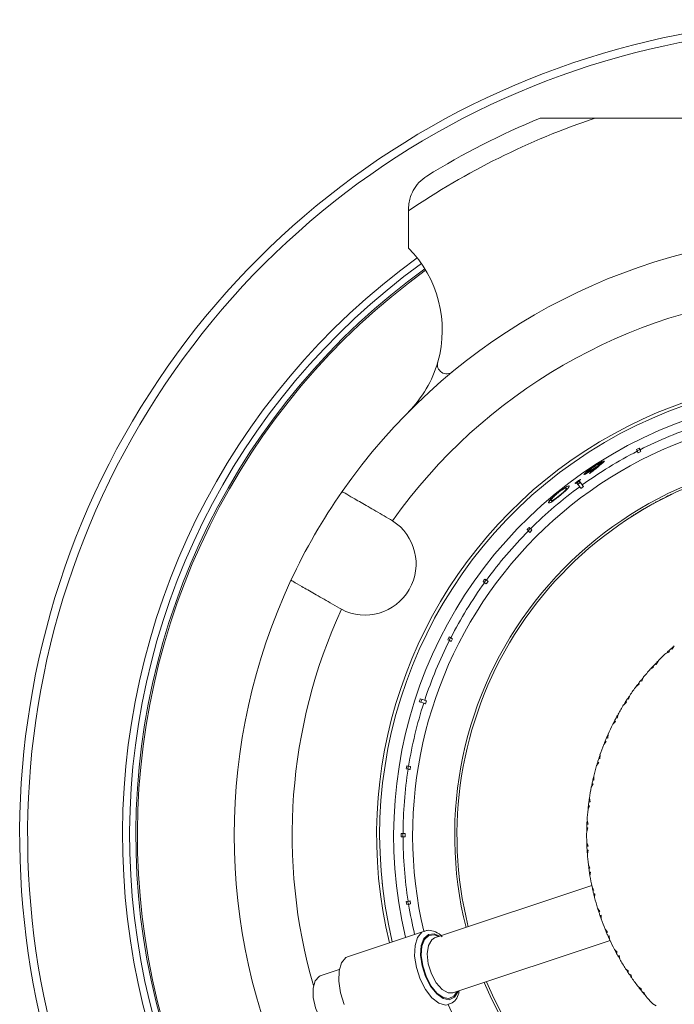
# Model space of a CAD drawing. Header units: inches. Extents: x -3.7 to 22.7, y -9.6 to 17.3.
# Tile 13 of 130: x 3.1 to 5.2, y -7.1 to -3.9. Entities that reach past the tile are written whole.
import ezdxf

# ---------------------------------------------------------------- set-up
doc = ezdxf.new("R2010")
doc.units = ezdxf.units.IN
doc.header["$MEASUREMENT"] = 0

msp = doc.modelspace()

# ---------------------------------------------------------------- linework, layer by layer
at = {"color": 7, "linetype": 'Continuous', "lineweight": 15}
for p, q in [((4.7344, -4.2246), (4.9122, -4.2246)), ((4.9122, -4.2246), (6.4565, -4.2246)), ((4.3093, -4.5238), (4.3093, -4.5177)), ((4.3093, -4.6437), (4.3093, -4.5238)), ((5.0449, -5.2931), (5.0477, -5.2987)), ((5.0561, -5.293), (5.0471, -5.2975)), ((5.0596, -5.2999), (5.0506, -5.3044)), ((5.0566, -5.2941), (5.0538, -5.2886)), ((4.911, -5.3536), (4.9103, -5.3527)), ((4.9212, -5.3488), (4.9202, -5.3475)), ((4.9328, -5.3377), (4.9318, -5.3363)), ((4.8561, -5.3972), (4.8551, -5.3957)), ((4.8699, -5.4076), (4.8611, -5.3955)), ((4.8178, -5.4248), (4.8167, -5.4232)), ((4.853, -5.4014), (4.8618, -5.4135)), ((4.864, -5.3995), (4.856, -5.4054)), ((4.8737, -5.4128), (4.8656, -5.4187)), ((4.7709, -5.4584), (4.7702, -5.4575)), ((4.7975, -5.4423), (4.7968, -5.4414)), ((5.121, -5.4562), (5.1212, -5.4566)), ((5.1596, -5.4369), (5.1598, -5.4373)), ((5.0778, -5.4798), (5.072, -5.4832)), ((5.0813, -5.4783), (5.0811, -5.478)), ((5.0842, -5.4762), (5.0844, -5.4765)), ((4.2575, -5.523), (4.2513, -5.5192)), ((5.0185, -5.5161), (5.0187, -5.5165)), ((5.0347, -5.5057), (5.0349, -5.5061)), ((5.0442, -5.4998), (5.0444, -5.5001)), ((5.0468, -5.4982), (5.047, -5.4985)), ((5.0484, -5.4977), (5.0482, -5.4974)), ((4.6918, -5.5516), (4.6962, -5.556)), ((4.7024, -5.548), (4.6953, -5.5551)), ((4.7033, -5.5489), (4.6988, -5.5445)), ((4.7078, -5.5535), (4.7007, -5.5606)), ((4.5597, -5.7138), (4.5538, -5.7219)), ((4.5608, -5.7146), (4.5557, -5.7109)), ((4.5498, -5.719), (4.5549, -5.7227)), ((4.566, -5.7184), (4.5601, -5.7265)), ((4.0863, -5.805), (4.0927, -5.8085)), ((4.4448, -5.8999), (4.4402, -5.9088)), ((4.4459, -5.9005), (4.4404, -5.8976)), ((4.4517, -5.9034), (4.4471, -5.9123)), ((4.4358, -5.9065), (4.4414, -5.9094)), ((5.1581, -5.9346), (5.1606, -5.9371)), ((5.1673, -5.9266), (5.1606, -5.9371)), ((5.1402, -5.9506), (5.1514, -5.9453)), ((5.1492, -5.9424), (5.1514, -5.9453)), ((5.0898, -6.0018), (5.1005, -5.9954)), ((5.098, -5.9928), (5.1005, -5.9954)), ((5.1062, -5.9842), (5.109, -5.9865)), ((5.1146, -5.9755), (5.109, -5.9865)), ((5.0666, -6.0288), (5.0619, -6.0402)), ((5.0443, -6.0572), (5.0543, -6.05)), ((5.0516, -6.0476), (5.0543, -6.05)), ((5.059, -6.0382), (5.0619, -6.0402)), ((5.0168, -6.0963), (5.0199, -6.098)), ((5.0235, -6.0862), (5.0199, -6.098)), ((4.3443, -6.1069), (4.3585, -6.1116)), ((4.3616, -6.102), (4.3474, -6.0974)), ((4.3521, -6.099), (4.349, -6.1085)), ((4.3677, -6.104), (4.3646, -6.1135)), ((5.0038, -6.1165), (5.0132, -6.1084)), ((5.0103, -6.1062), (5.0132, -6.1084)), ((4.9799, -6.1579), (4.9832, -6.1594)), ((4.9858, -6.1473), (4.9832, -6.1594)), ((4.9689, -6.1792), (4.9774, -6.1703)), ((4.9744, -6.1684), (4.9774, -6.1703)), ((4.9488, -6.2226), (4.9522, -6.2237)), ((4.9536, -6.2114), (4.9522, -6.2237)), ((4.9397, -6.2448), (4.9474, -6.2351)), ((4.9442, -6.2335), (4.9474, -6.2351)), ((4.9274, -6.2783), (4.927, -6.2906)), ((4.3098, -6.3143), (4.3036, -6.3134)), ((4.3086, -6.3141), (4.307, -6.324)), ((4.3162, -6.3153), (4.3146, -6.3252)), ((4.9165, -6.3127), (4.9233, -6.3024)), ((4.9199, -6.3011), (4.9233, -6.3024)), ((4.9235, -6.2898), (4.927, -6.2906)), ((4.3021, -6.3232), (4.3082, -6.3242)), ((4.9072, -6.3471), (4.908, -6.3595)), ((4.8994, -6.3825), (4.9053, -6.3716)), ((4.9019, -6.3706), (4.9053, -6.3716)), ((4.9044, -6.359), (4.908, -6.3595)), ((4.8887, -6.4534), (4.8936, -6.4421)), ((4.8901, -6.4414), (4.8936, -6.4421)), ((4.8916, -6.4296), (4.8952, -6.4298)), ((4.8933, -6.4176), (4.8952, -6.4298)), ((4.8852, -6.5011), (4.8888, -6.501)), ((4.8858, -6.489), (4.8888, -6.501)), ((4.2919, -6.5321), (4.2856, -6.5321)), ((4.2906, -6.5321), (4.2906, -6.5421)), ((4.2983, -6.5321), (4.2983, -6.5421)), ((4.8844, -6.5251), (4.8883, -6.5133)), ((4.8847, -6.513), (4.8883, -6.5133)), ((4.2856, -6.5421), (4.2919, -6.5421)), ((4.8847, -6.5607), (4.8887, -6.5724)), ((4.8851, -6.5729), (4.8887, -6.5724)), ((4.8858, -6.5847), (4.8894, -6.5848)), ((4.8866, -6.5968), (4.8894, -6.5848)), ((4.89, -6.6323), (4.8951, -6.6436)), ((4.8916, -6.6444), (4.8951, -6.6436)), ((4.8932, -6.6561), (4.8968, -6.6559)), ((4.8951, -6.6681), (4.8968, -6.6559)), ((4.2274, -6.7166), (4.2245, -6.6911)), ((4.901, -6.6994), (4.3936, -6.8683)), ((4.9018, -6.7031), (4.9078, -6.7139)), ((4.9044, -6.715), (4.9078, -6.7139)), ((4.9071, -6.7266), (4.9107, -6.726)), ((4.9101, -6.7383), (4.9107, -6.726)), ((4.3082, -6.75), (4.3021, -6.751)), ((4.3036, -6.7608), (4.3098, -6.7599)), ((4.307, -6.7502), (4.3086, -6.7601)), ((4.3146, -6.749), (4.3162, -6.7589)), ((4.9198, -6.7726), (4.9268, -6.7828)), ((4.9235, -6.7842), (4.9268, -6.7828)), ((4.9272, -6.7955), (4.9307, -6.7946)), ((4.9312, -6.8069), (4.9307, -6.7946)), ((4.3606, -6.8461), (4.1154, -6.9278)), ((4.944, -6.8402), (4.9519, -6.8498)), ((4.9487, -6.8514), (4.9519, -6.8498)), ((4.4527, -7.0458), (4.9601, -6.8768)), ((4.9534, -6.8623), (4.9568, -6.8611)), ((4.9584, -6.8734), (4.9568, -6.8611)), ((4.9741, -6.9054), (4.9829, -6.9142)), ((4.9798, -6.9161), (4.9829, -6.9142)), ((4.9855, -6.9265), (4.9888, -6.925)), ((4.9915, -6.9371), (4.9888, -6.925)), ((4.086, -6.9705), (4.0242, -6.9911)), ((5.01, -6.9675), (5.0195, -6.9755)), ((5.0166, -6.9777), (5.0195, -6.9755)), ((5.0232, -6.9876), (5.0264, -6.9858)), ((5.0302, -6.9976), (5.0264, -6.9858)), ((5.0513, -7.0262), (5.0615, -7.0333)), ((5.0588, -7.0358), (5.0615, -7.0333)), ((5.0663, -7.045), (5.0692, -7.0429)), ((5.0741, -7.0544), (5.0692, -7.0429)), ((5.0977, -7.081), (5.1084, -7.0872))]:
    msp.add_line(p, q, dxfattribs=at)
at = {"color": 8, "linetype": 'Continuous', "lineweight": 15, "flags": 128}
for points in [[(4.347, -7.001), (4.3349, -6.9638), (4.3292, -6.9267), (4.3305, -6.8933), (4.3386, -6.8669), (4.3527, -6.8501), (4.36, -6.8464)], [(4.3644, -6.9931), (4.3533, -6.9583), (4.3485, -6.9238), (4.3506, -6.8933), (4.3592, -6.8701), (4.3735, -6.8568), (4.392, -6.8547), (4.4105, -6.8627)], [(4.3659, -6.9921), (4.3552, -6.9584), (4.3505, -6.9249), (4.3525, -6.8954), (4.3609, -6.873), (4.3748, -6.8601), (4.3926, -6.8581), (4.4073, -6.8638)], [(4.3834, -6.9842), (4.3732, -6.9514), (4.3699, -6.9193), (4.3737, -6.8924), (4.3841, -6.8742), (4.3936, -6.8683)], [(4.4527, -7.0458), (4.4372, -7.0459), (4.4177, -7.0349), (4.3989, -7.0133), (4.3834, -6.9842)], [(4.4391, -7.0835), (4.4288, -7.0849), (4.4073, -7.0788), (4.385, -7.0614), (4.3642, -7.0346), (4.347, -7.001)], [(4.4696, -7.0402), (4.4692, -7.0412), (4.4575, -7.0597), (4.4409, -7.0675), (4.4211, -7.0637), (4.4003, -7.0488), (4.3807, -7.0244), (4.3644, -6.9931)], [(4.4663, -7.0412), (4.4561, -7.0566), (4.44, -7.0641), (4.4208, -7.0605), (4.4006, -7.046), (4.3817, -7.0224), (4.3659, -6.9921)]]:
    msp.add_lwpolyline(points, dxfattribs=at)
at = {"color": 7, "linetype": 'Continuous', "lineweight": 15, "flags": 128}
for points in [[(4.1017, -7.0826), (4.0897, -7.0454), (4.084, -7.0083), (4.0852, -6.9749), (4.0933, -6.9486), (4.1074, -6.9318), (4.1154, -6.9278)], [(4.0599, -7.166), (4.0403, -7.1503), (4.0225, -7.1251), (4.009, -7.0939), (4.0015, -7.0607), (4.0011, -7.0302), (4.0078, -7.0064), (4.0207, -6.9926), (4.0242, -6.9911)]]:
    msp.add_lwpolyline(points, dxfattribs=at)
at = {"color": 7, "linetype": 'Continuous', "lineweight": 15}
for centre, radius, start, end in [((5.6843, -6.5371), 2.63, 82.0465, 223.7532), ((5.6843, -6.5371), 2.438, 108.4639, 124.332), ((5.6843, -6.5371), 2.5, 112.3316, 121.7569), ((5.6843, -6.5371), 1.9375, 94.8853, 145.1147), ((4.0432, -4.9079), 0.375, 344.0599, 44.7913), ((5.6843, -6.5371), 2.275, 125.8779, 237.0361), ((5.6843, -6.5371), 2.255, 125.9008, 236.992), ((5.6843, -6.5371), 2.25, 125.9109, 236.9808), ((5.6843, -6.5371), 1.7505, 95.4034, 144.5966), ((4.0432, -4.9079), 0.375, 315.2087, 344.0599), ((4.4326, -5.0191), 0.03, 164.0599, 309.5082), ((5.6843, -6.5371), 1.478, 0, 193.5924), ((5.6843, -6.5371), 1.468, 270, 193.5325), ((5.6843, -6.5371), 1.4228, 270, 193.377), ((5.6843, -6.5371), 1.3925, 108.2057, 116.7943), ((5.6843, -6.5371), 1.3925, 117.2057, 125.7943), ((5.6843, -6.5371), 1.226, 90, 194.0433), ((5.6843, -6.5371), 1.226, 202.791, 90), ((5.6843, -6.5371), 1.2185, 202.818, 101.821), ((5.6843, -6.5371), 1.2185, 101.821, 194.0163), ((5.6843, -6.5371), 1.9375, 145.1147, 154.8853), ((5.6843, -6.5371), 1.3925, 126.2057, 134.7943), ((4.1688, -5.6621), 0.165, 242.5283, 57.4717), ((5.6843, -6.5371), 1.2189, 122.2066, 123.1109), ((5.6843, -6.5371), 1.2189, 121.6791, 122.2066), ((5.6843, -6.5371), 1.3925, 135.2057, 143.7943), ((5.6843, -6.5371), 1.9375, 154.8853, 205.1147), ((5.6843, -6.5371), 1.3925, 144.2057, 152.7943), ((5.6843, -6.5371), 1.3925, 153.2057, 161.7943), ((5.6843, -6.5371), 0.8, 131.1342, 131.9858), ((5.6843, -6.5371), 0.8, 130.4383, 131.1342), ((5.6843, -6.5371), 0.8, 132.855, 135.4079), ((5.6843, -6.5371), 0.8, 131.9858, 132.6817), ((5.6843, -6.5371), 0.8, 137.1286, 137.8246), ((5.6843, -6.5371), 0.8, 136.2771, 137.1286), ((5.6843, -6.5371), 0.8, 135.5812, 136.2771), ((5.6843, -6.5371), 0.8, 140.724, 141.4199), ((5.6843, -6.5371), 0.8, 137.9978, 140.5508), ((5.6843, -6.5371), 0.8, 143.1407, 145.6936), ((5.6843, -6.5371), 0.8, 142.2715, 142.9674), ((5.6843, -6.5371), 0.8, 141.4199, 142.2715), ((5.6843, -6.5371), 0.8, 146.5628, 147.4144), ((5.6843, -6.5371), 0.8, 145.8669, 146.5628), ((5.6843, -6.5371), 1.3925, 162.2057, 170.7943), ((5.6843, -6.5371), 0.8, 148.2835, 150.8365), ((5.6843, -6.5371), 0.8, 147.4144, 148.1103), ((5.6843, -6.5371), 0.8, 151.7057, 152.5572), ((5.6843, -6.5371), 0.8, 151.0097, 151.7057), ((5.6843, -6.5371), 0.8, 153.4264, 155.9793), ((5.6843, -6.5371), 0.8, 152.5572, 153.2531), ((5.6843, -6.5371), 0.8, 156.8485, 157.7001), ((5.6843, -6.5371), 0.8, 156.1526, 156.8485), ((5.6843, -6.5371), 0.8, 158.5693, 161.1222), ((5.6843, -6.5371), 0.8, 157.7001, 158.396), ((5.6843, -6.5371), 0.8, 161.2954, 161.9914), ((5.6843, -6.5371), 0.8, 163.7121, 166.265), ((5.6843, -6.5371), 0.8, 162.8429, 163.5389), ((5.6843, -6.5371), 0.8, 161.9914, 162.8429), ((5.6843, -6.5371), 1.3925, 171.2057, 179.7943), ((5.6843, -6.5371), 0.8, 166.4383, 167.1342), ((5.6843, -6.5371), 0.8, 167.9858, 168.6817), ((5.6843, -6.5371), 0.8, 167.1342, 167.9858), ((5.6843, -6.5371), 0.8, 168.855, 171.4079), ((5.6843, -6.5371), 0.8, 173.1286, 173.8246), ((5.6843, -6.5371), 0.8, 172.2771, 173.1286), ((5.6843, -6.5371), 0.8, 171.5812, 172.2771), ((5.6843, -6.5371), 0.8, 173.9978, 176.5508), ((5.6843, -6.5371), 0.8, 177.4199, 178.2715), ((5.6843, -6.5371), 0.8, 176.724, 177.4199), ((5.6843, -6.5371), 1.478, 203.1027, 0), ((5.6843, -6.5371), 0.8, 179.1407, 181.6936), ((5.6843, -6.5371), 0.8, 178.2715, 178.9674), ((5.6843, -6.5371), 1.3925, 180.2057, 188.7943), ((5.6843, -6.5371), 0.8, 181.8669, 182.5628), ((5.6843, -6.5371), 0.8, 182.5628, 183.4144), ((5.6843, -6.5371), 0.8, 183.4144, 184.1103), ((5.6843, -6.5371), 0.8, 184.2835, 186.8365), ((5.6843, -6.5371), 0.8, 187.0097, 187.7057), ((5.6843, -6.5371), 0.8, 187.7057, 188.5572), ((5.6843, -6.5371), 0.8, 188.5572, 189.2531), ((5.6843, -6.5371), 0.8, 189.4264, 191.9793), ((5.6843, -6.5371), 0.8, 191.7461, 192.8485), ((5.6843, -6.5371), 0.8, 192.8485, 193.7001), ((5.6843, -6.5371), 0.8, 193.7001, 194.5693), ((5.6843, -6.5371), 0.8, 194.5693, 197.1222), ((5.6843, -6.5371), 0.8, 197.1222, 197.9914), ((5.6843, -6.5371), 0.8, 197.9914, 198.8429), ((5.6843, -6.5371), 0.8, 198.8429, 199.6976), ((5.6843, -6.5371), 0.8, 199.7121, 202.265), ((5.6843, -6.5371), 0.8, 202.2796, 203.1342), ((5.6843, -6.5371), 0.8, 203.1342, 203.9858), ((5.6843, -6.5371), 0.8, 203.9858, 205.0882), ((5.6843, -6.5371), 0.8, 204.855, 207.4079), ((5.6843, -6.5371), 0.8, 207.5812, 208.2771), ((5.6843, -6.5371), 0.8, 208.2771, 209.1286), ((5.6843, -6.5371), 0.8, 209.1286, 209.8246), ((5.6843, -6.5371), 0.8, 209.9978, 212.5508), ((5.6843, -6.5371), 0.8, 212.724, 213.4199), ((5.6843, -6.5371), 0.8, 213.4199, 214.2715), ((5.6843, -6.5371), 0.8, 214.2715, 214.9674), ((5.6843, -6.5371), 0.8, 215.1407, 217.6936), ((5.6843, -6.5371), 0.8, 217.8669, 218.5628), ((5.6843, -6.5371), 0.8, 218.5628, 219.4144), ((5.6843, -6.5371), 0.8, 219.4144, 220.1103), ((5.6843, -6.5371), 0.8, 220.2835, 222.8365)]:
    msp.add_arc(centre, radius, start, end, dxfattribs=at)
at = {"color": 8, "linetype": 'Continuous', "lineweight": 15}
for radius, start, end in [(2.6042, 82.0465, 223.6342), (2.298, 125.8849, 237.086), (1.3616, 90, 193.1497), (1.3616, 203.6309, 90), (1.7505, 155.4034, 196.0856), (1.3925, 189.2057, 193.2669)]:
    msp.add_arc((5.6843, -6.5371), radius, start, end, dxfattribs=at)
at = {"color": 7, "linetype": 'Continuous', "lineweight": 15}
for centre, major_axis, ratio, start_param, end_param in [((5.6892, -6.5467), (-0.6399, 1.2559), 0.999971, 6.279638, 6.286733), ((5.8402, -6.4375), (1.2117, 0.7745), 0.991695, 1.701918, 1.726174), ((5.6202, -6.5972), (1.0423, 0.9768), 0.998103, 1.346414, 1.35272), ((5.8401, -6.4375), (1.2102, 0.7737), 0.991687, 1.693028, 1.719903), ((5.6907, -6.5459), (-0.8336, 1.1474), 0.999971, 6.27966, 6.286711), ((5.692, -6.5447), (0.9967, -0.9967), 0.999971, 3.138045, 3.14514), ((5.6931, -6.5434), (1.1403, -0.8285), 0.999971, 3.138045, 3.14514), ((5.694, -6.542), (1.2559, -0.6399), 0.999971, 3.138045, 3.14514), ((5.6947, -6.5404), (1.3489, -0.4383), 0.999971, 3.138067, 3.145118), ((5.695, -6.5388), (1.3922, -0.2205), 0.999971, 3.138045, 3.14514), ((5.6951, -6.5371), (1.4095, 0), 0.999971, 3.138045, 3.14514), ((5.695, -6.5354), (1.3922, 0.2205), 0.999971, 3.138045, 3.14514)]:
    msp.add_ellipse(centre, major_axis=major_axis, ratio=ratio, start_param=start_param, end_param=end_param, dxfattribs=at)
for points, knots in [([(4.3686, -4.4114), (4.3594, -4.4181), (4.3412, -4.4315), (4.3209, -4.4615), (4.3107, -4.491), (4.3097, -4.5104), (4.3093, -4.5177)], [0, 0, 0, 0, 0.2382102, 0.4754069, 0.8029898, 1, 1, 1, 1]), ([(5.0477, -5.2987), (5.048, -5.2992), (5.0485, -5.3001), (5.05, -5.3032), (5.0506, -5.3044)], [0, 0, 0, 0, 0.585345, 1, 1, 1, 1]), ([(5.0596, -5.2999), (5.0588, -5.2984), (5.0573, -5.2954), (5.0569, -5.2946), (5.0566, -5.2941)], [0, 0, 0, 0, 0.496854, 1, 1, 1, 1]), ([(4.9066, -5.3486), (4.9108, -5.3459), (4.919, -5.3407), (4.9298, -5.3347), (4.9372, -5.3312), (4.9406, -5.3301), (4.9412, -5.3304), (4.9414, -5.3305)], [0, 0, 0, 0, 0.239827, 0.481748, 0.693206, 0.899478, 1, 1, 1, 1]), ([(4.9414, -5.3305), (4.9409, -5.3314), (4.9403, -5.3328), (4.9354, -5.337), (4.9325, -5.3395), (4.931, -5.3407)], [0, 0, 0, 0, 0.480037, 0.73855, 1, 1, 1, 1]), ([(4.9326, -5.3351), (4.9329, -5.335), (4.9363, -5.3329), (4.9393, -5.3314), (4.9403, -5.3314), (4.9407, -5.3314)], [0, 0, 0, 0, 0.058864, 0.67344, 1, 1, 1, 1]), ([(4.8756, -5.3735), (4.8757, -5.373), (4.876, -5.3718), (4.8816, -5.3667), (4.8899, -5.3602), (4.8985, -5.354), (4.9044, -5.3501), (4.9066, -5.3486)], [0, 0, 0, 0, 0.226797, 0.455848, 0.652562, 0.867451, 1, 1, 1, 1]), ([(4.9093, -5.3547), (4.9053, -5.3573), (4.8974, -5.3624), (4.8871, -5.3686), (4.8796, -5.3727), (4.8763, -5.3739), (4.8758, -5.3736), (4.8756, -5.3735)], [0, 0, 0, 0, 0.237338, 0.476759, 0.689946, 0.906031, 1, 1, 1, 1]), ([(4.9068, -5.3498), (4.9032, -5.3522), (4.8969, -5.3565), (4.8898, -5.3619), (4.8855, -5.3656), (4.8847, -5.3668), (4.8848, -5.3671), (4.8848, -5.3671)], [0, 0, 0, 0, 0.313539, 0.544549, 0.775772, 0.974978, 1, 1, 1, 1]), ([(4.8848, -5.3671), (4.8851, -5.3672), (4.8858, -5.3673), (4.8899, -5.3652), (4.896, -5.3617), (4.9033, -5.3572), (4.9081, -5.3541), (4.9103, -5.3527)], [0, 0, 0, 0, 0.18022, 0.361621, 0.589366, 0.815567, 1, 1, 1, 1]), ([(4.9318, -5.3363), (4.9314, -5.3363), (4.9307, -5.3362), (4.9264, -5.3382), (4.9201, -5.3415), (4.9131, -5.3457), (4.9086, -5.3486), (4.9068, -5.3498)], [0, 0, 0, 0, 0.192598, 0.386363, 0.6156, 0.847581, 1, 1, 1, 1]), ([(4.9202, -5.3475), (4.9184, -5.3487), (4.9157, -5.3505), (4.912, -5.3529), (4.9102, -5.3541), (4.9093, -5.3547)], [0, 0, 0, 0, 0.498957, 0.749345, 1, 1, 1, 1]), ([(4.9103, -5.3527), (4.9137, -5.3504), (4.9195, -5.3466), (4.9262, -5.3418), (4.9303, -5.3385), (4.9319, -5.3368), (4.9318, -5.3364), (4.9318, -5.3363)], [0, 0, 0, 0, 0.295313, 0.499596, 0.703505, 0.912396, 1, 1, 1, 1]), ([(4.9211, -5.3487), (4.9212, -5.3486), (4.9242, -5.3463), (4.9284, -5.3427), (4.9326, -5.3388), (4.9327, -5.3381), (4.9328, -5.3377)], [0, 0, 0, 0, 0.006393, 0.3919952, 0.696006, 1, 1, 1, 1]), ([(4.8472, -5.4026), (4.8472, -5.4024), (4.8473, -5.402), (4.8492, -5.4003), (4.8515, -5.3983), (4.8537, -5.3967), (4.8548, -5.3959), (4.8551, -5.3957)], [0, 0, 0, 0, 0.263862, 0.511656, 0.733122, 0.948033, 1, 1, 1, 1]), ([(4.8561, -5.3972), (4.8551, -5.3979), (4.8529, -5.3995), (4.8502, -5.4012), (4.8483, -5.4023), (4.8474, -5.4027), (4.8473, -5.4026), (4.8472, -5.4026)], [0, 0, 0, 0, 0.241399, 0.48575, 0.694872, 0.892089, 1, 1, 1, 1]), ([(4.8551, -5.3957), (4.8562, -5.3949), (4.8583, -5.3934), (4.8611, -5.3916), (4.8631, -5.3905), (4.8639, -5.3902), (4.864, -5.3903), (4.864, -5.3903)], [0, 0, 0, 0, 0.243746, 0.490693, 0.701126, 0.922878, 1, 1, 1, 1]), ([(4.864, -5.3903), (4.864, -5.3905), (4.8639, -5.3908), (4.8623, -5.3924), (4.86, -5.3943), (4.8578, -5.3959), (4.8565, -5.3969), (4.8561, -5.3972)], [0, 0, 0, 0, 0.24026, 0.483204, 0.700194, 0.915481, 1, 1, 1, 1]), ([(4.2513, -5.5192), (4.2331, -5.5087), (4.1966, -5.4876), (4.1488, -5.46), (4.1137, -5.4398), (4.097, -5.4301), (4.0955, -5.4293), (4.095, -5.429)], [0, 0, 0, 0, 0.2211922, 0.442436, 0.6631401, 0.8829908, 1, 1, 1, 1]), ([(4.7904, -5.4333), (4.7939, -5.4306), (4.8008, -5.4251), (4.8102, -5.4185), (4.8184, -5.4134), (4.8257, -5.4099), (4.827, -5.4108), (4.8278, -5.4113)], [0, 0, 0, 0, 0.149598, 0.299876, 0.440818, 0.660676, 1, 1, 1, 1]), ([(4.8189, -5.4181), (4.8184, -5.4178), (4.8176, -5.4172), (4.8138, -5.4185), (4.808, -5.4217), (4.8009, -5.4266), (4.795, -5.4311), (4.7919, -5.4336), (4.7914, -5.434)], [0, 0, 0, 0, 0.252942, 0.507452, 0.666681, 0.827449, 0.971153, 1, 1, 1, 1]), ([(4.7968, -5.4414), (4.7997, -5.4391), (4.805, -5.4347), (4.8112, -5.4291), (4.8149, -5.4254), (4.8162, -5.4239), (4.8167, -5.4232)], [0, 0, 0, 0, 0.300701, 0.5605535, 0.8200359, 1, 1, 1, 1]), ([(4.8278, -5.4113), (4.828, -5.4123), (4.8284, -5.4138), (4.8224, -5.4206), (4.8149, -5.4277), (4.8058, -5.4356), (4.7996, -5.4406), (4.7972, -5.4426)], [0, 0, 0, 0, 0.381244, 0.555512, 0.731161, 0.891598, 1, 1, 1, 1]), ([(4.8167, -5.4232), (4.8172, -5.4226), (4.8183, -5.4212), (4.8192, -5.4193), (4.819, -5.4186), (4.8189, -5.4181)], [0, 0, 0, 0, 0.250494, 0.501064, 1, 1, 1, 1]), ([(4.8618, -5.4135), (4.8622, -5.414), (4.8628, -5.4148), (4.8648, -5.4176), (4.8656, -5.4187)], [0, 0, 0, 0, 0.585345, 1, 1, 1, 1]), ([(4.8737, -5.4128), (4.8727, -5.4115), (4.8708, -5.4088), (4.8702, -5.408), (4.8699, -5.4076)], [0, 0, 0, 0, 0.496778, 1, 1, 1, 1]), ([(4.7616, -5.4648), (4.7612, -5.4637), (4.7607, -5.4621), (4.7673, -5.4541), (4.7748, -5.4467), (4.7828, -5.4396), (4.7883, -5.435), (4.7904, -5.4333)], [0, 0, 0, 0, 0.421422, 0.607743, 0.75665, 0.905696, 1, 1, 1, 1]), ([(4.7618, -5.465), (4.7615, -5.4636), (4.7611, -5.4618), (4.7688, -5.4544), (4.7723, -5.4514), (4.7737, -5.4502)], [0, 0, 0, 0, 0.708033, 0.886183, 1, 1, 1, 1]), ([(4.7972, -5.4426), (4.7939, -5.4452), (4.7872, -5.4506), (4.7783, -5.4572), (4.7706, -5.4625), (4.7636, -5.4662), (4.7624, -5.4653), (4.7616, -5.4648)], [0, 0, 0, 0, 0.145314, 0.291399, 0.430589, 0.64071, 1, 1, 1, 1]), ([(4.7914, -5.434), (4.7889, -5.436), (4.7839, -5.4402), (4.7778, -5.4459), (4.7727, -5.4511), (4.7694, -5.4557), (4.7699, -5.4568), (4.7702, -5.4575)], [0, 0, 0, 0, 0.140682, 0.282018, 0.42339, 0.63158, 1, 1, 1, 1]), ([(4.7702, -5.4575), (4.7709, -5.4582), (4.7719, -5.4591), (4.7801, -5.4541), (4.7873, -5.4489), (4.7933, -5.4442), (4.7964, -5.4418), (4.7968, -5.4414)], [0, 0, 0, 0, 0.492978, 0.660482, 0.829457, 0.975094, 1, 1, 1, 1]), ([(4.7709, -5.4584), (4.771, -5.4596), (4.7711, -5.461), (4.7786, -5.4568), (4.7797, -5.4561)], [0, 0, 0, 0, 0.848756, 1, 1, 1, 1]), ([(5.121, -5.4562), (5.1178, -5.4579), (5.1113, -5.4613), (5.1025, -5.466), (5.0954, -5.4699), (5.0887, -5.4736), (5.0847, -5.4759), (5.0844, -5.4761), (5.0842, -5.4762)], [0, 0, 0, 0, 0.124579, 0.250341, 0.374068, 0.498472, 0.74918, 1, 1, 1, 1]), ([(5.1596, -5.4369), (5.1594, -5.437), (5.1591, -5.4372), (5.1544, -5.4394), (5.1472, -5.4429), (5.1398, -5.4466), (5.1308, -5.4511), (5.1242, -5.4545), (5.121, -5.4562)], [0, 0, 0, 0, 0.250469, 0.500058, 0.625158, 0.750121, 0.875057, 1, 1, 1, 1]), ([(5.0811, -5.478), (5.0769, -5.4803), (5.0707, -5.4839), (5.0633, -5.4882), (5.0569, -5.4921), (5.0507, -5.4958), (5.049, -5.4969), (5.0482, -5.4974)], [0, 0, 0, 0, 0.249705, 0.375007, 0.500311, 0.74998, 1, 1, 1, 1]), ([(4.6962, -5.556), (4.6966, -5.5564), (4.6974, -5.5572), (4.6997, -5.5596), (4.7007, -5.5606)], [0, 0, 0, 0, 0.5853453, 1, 1, 1, 1]), ([(4.7078, -5.5535), (4.7066, -5.5523), (4.7043, -5.55), (4.7036, -5.5493), (4.7033, -5.5489)], [0, 0, 0, 0, 0.496659, 1, 1, 1, 1]), ([(3.93, -5.7148), (3.9318, -5.7158), (3.9354, -5.7179), (3.9632, -5.7339), (4.0043, -5.7576), (4.048, -5.7829), (4.0762, -5.7992), (4.0863, -5.805)], [0, 0, 0, 0, 0.219054, 0.438123, 0.65753, 0.877706, 1, 1, 1, 1]), ([(4.566, -5.7184), (4.5646, -5.7174), (4.5619, -5.7154), (4.5611, -5.7149), (4.5608, -5.7146)], [0, 0, 0, 0, 0.496778, 1, 1, 1, 1]), ([(4.5549, -5.7227), (4.5554, -5.723), (4.5562, -5.7236), (4.559, -5.7256), (4.5601, -5.7265)], [0, 0, 0, 0, 0.585345, 1, 1, 1, 1]), ([(4.4517, -5.9034), (4.4502, -5.9026), (4.4472, -5.9011), (4.4463, -5.9007), (4.4459, -5.9005)], [0, 0, 0, 0, 0.496854, 1, 1, 1, 1]), ([(4.4414, -5.9094), (4.4419, -5.9097), (4.4428, -5.9101), (4.4459, -5.9117), (4.4471, -5.9123)], [0, 0, 0, 0, 0.585345, 1, 1, 1, 1]), ([(4.3585, -6.1116), (4.3591, -6.1117), (4.3601, -6.1121), (4.3633, -6.1131), (4.3646, -6.1135)], [0, 0, 0, 0, 0.585345, 1, 1, 1, 1]), ([(4.3677, -6.104), (4.3661, -6.1035), (4.363, -6.1025), (4.362, -6.1022), (4.3616, -6.102)], [0, 0, 0, 0, 0.496901, 1, 1, 1, 1]), ([(4.3162, -6.3153), (4.3145, -6.3151), (4.3112, -6.3146), (4.3103, -6.3144), (4.3098, -6.3143)], [0, 0, 0, 0, 0.4969276, 1, 1, 1, 1]), ([(4.3082, -6.3242), (4.3088, -6.3243), (4.3099, -6.3245), (4.3132, -6.325), (4.3146, -6.3252)], [0, 0, 0, 0, 0.5853453, 1, 1, 1, 1]), ([(4.2983, -6.5321), (4.2982, -6.5321), (4.296, -6.5321), (4.2931, -6.5321), (4.2922, -6.5321), (4.2919, -6.5321)], [0, 0, 0, 0, 0.032685, 0.618346, 1, 1, 1, 1]), ([(4.2919, -6.5421), (4.2919, -6.5421), (4.2922, -6.5421), (4.2937, -6.5421), (4.2968, -6.5421), (4.2982, -6.5421), (4.2983, -6.5421)], [0, 0, 0, 0, 0.0151923, 0.6008006, 0.9673179, 1, 1, 1, 1]), ([(4.3146, -6.749), (4.313, -6.7492), (4.3097, -6.7498), (4.3087, -6.7499), (4.3082, -6.75)], [0, 0, 0, 0, 0.496928, 1, 1, 1, 1]), ([(4.3098, -6.7599), (4.3104, -6.7598), (4.3114, -6.7596), (4.3148, -6.7591), (4.3162, -6.7589)], [0, 0, 0, 0, 0.585345, 1, 1, 1, 1]), ([(4.4178, -6.8644), (4.4164, -6.8629), (4.4079, -6.8537), (4.3917, -6.8463), (4.3726, -6.842), (4.3633, -6.8463), (4.3602, -6.8478)], [0, 0, 0, 0, 0.081211, 0.489356, 0.828948, 1, 1, 1, 1]), ([(4.4386, -7.0822), (4.4428, -7.081), (4.4536, -7.078), (4.4659, -7.0633), (4.4708, -7.0487), (4.4732, -7.0416)], [0, 0, 0, 0, 0.243039, 0.62875, 1, 1, 1, 1])]:
    msp.add_open_spline(points, degree=3, knots=knots, dxfattribs=at)

doc.saveas('drawing.dxf')
